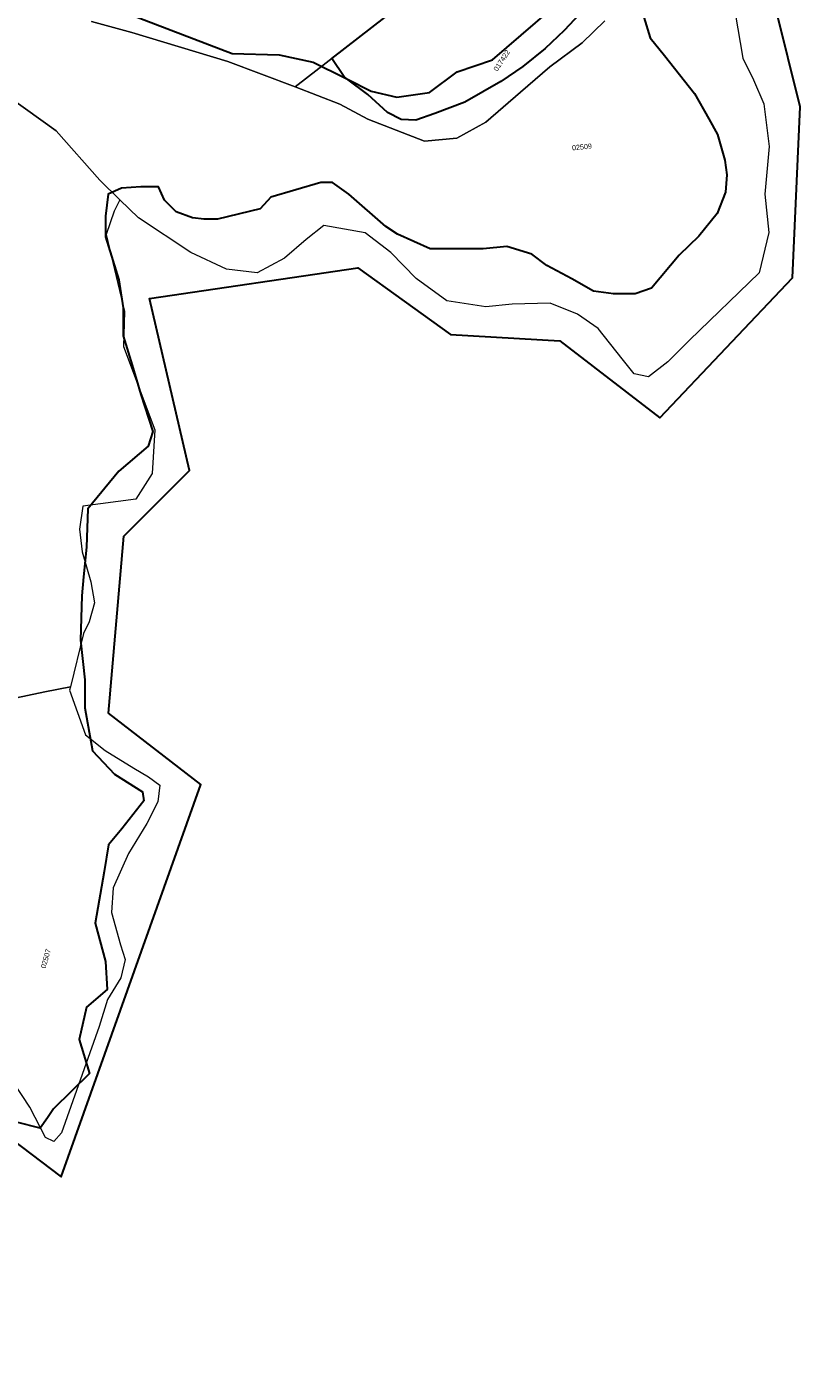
# Model space of a CAD drawing. Header units: metres. Extents: x 347609 to 748319, y 8548087 to 17123455.
# Tile 17 of 47: x 374226 to 374377, y 8561529 to 8561793. Entities that reach past the tile are written whole.
import ezdxf
from ezdxf.enums import TextEntityAlignment as Align

# ---------------------------------------------------------------- set-up
doc = ezdxf.new("R2010")
doc.units = ezdxf.units.M
doc.layers.add('Predios Rurales', color=90, linetype='Continuous', lineweight=15)
doc.layers.add('Predios Rurales Nombres', color=7, linetype='Continuous', true_color=0xffffff)
doc.layers.add('ZR_LIMA_PSAD56_A_WGS84', color=210, linetype='Continuous')
doc.styles.add('ARIAL', font='arial.ttf')

msp = doc.modelspace()

# ---------------------------------------------------------------- linework, layer by layer
at = {"layer": 'Predios Rurales'}
for points in [[(374309.2, 8561804.96), (374278.56, 8561781.15), (374265.44, 8561786.16), (374246.62, 8561791.81), (374238.76, 8561793.97)], [(374339.14, 8561794.09), (374334.68, 8561789.79), (374328.36, 8561785.12), (374322.64, 8561780.14), (374315.86, 8561774.27), (374310.18, 8561771.14), (374303.88, 8561770.57), (374292.76, 8561774.85), (374287.34, 8561777.8), (374278.56, 8561781.15), (374309.2, 8561804.96)], [(374364.61, 8561795.6), (374366.11, 8561786.77), (374368.17, 8561782.55), (374370.25, 8561777.86), (374371.27, 8561769.53), (374370.43, 8561760.15), (374371.17, 8561752.65), (374369.28, 8561744.77), (374355.68, 8561731.63), (374351.43, 8561727.36), (374347.68, 8561724.42), (374344.9, 8561725.04), (374342.5, 8561727.98), (374337.81, 8561733.92), (374333.77, 8561736.68), (374328.44, 8561738.83), (374321.04, 8561738.67), (374315.89, 8561738.1), (374308.22, 8561739.29), (374302.24, 8561743.67), (374297.31, 8561748.77), (374292.24, 8561752.63), (374284.16, 8561754.04), (374280.73, 8561751.28), (374276.48, 8561747.64), (374271.17, 8561744.8), (374265.16, 8561745.52), (374258.18, 8561748.78), (374247.98, 8561755.54), (374244.33, 8561759.09), (374240.4, 8561762.91), (374231.82, 8561772.56), (374222.88, 8561779.04)], [(374238.76, 8561793.97), (374246.62, 8561791.81), (374265.44, 8561786.16), (374278.56, 8561781.15), (374287.34, 8561777.8), (374292.76, 8561774.85), (374303.88, 8561770.57), (374310.18, 8561771.14), (374315.86, 8561774.27), (374322.64, 8561780.14), (374328.36, 8561785.12), (374334.68, 8561789.79), (374339.14, 8561794.09)], [(374222.88, 8561779.04), (374231.82, 8561772.56), (374240.4, 8561762.91), (374244.33, 8561759.09), (374243.17, 8561756.84), (374241.61, 8561752.31), (374245.24, 8561737.24), (374245.02, 8561730.39), (374251.17, 8561714.03), (374250.62, 8561705.53), (374247.44, 8561700.48), (374237.08, 8561699.1), (374236.4, 8561694.65), (374236.96, 8561690.21), (374238.6, 8561684.33), (374239.37, 8561680.19), (374238.29, 8561676.5), (374237.22, 8561674.21), (374234.64, 8561663.79), (374229.62, 8561662.77), (374222.85, 8561661.39)], [(374222.85, 8561661.39), (374229.62, 8561662.77), (374234.64, 8561663.79), (374234.47, 8561663.1), (374237.61, 8561654.38), (374241.44, 8561651.32), (374247.04, 8561647.89), (374249.93, 8561646.15), (374252.1, 8561644.5), (374251.75, 8561641.26), (374249.58, 8561637.02), (374246.01, 8561631.19), (374243.01, 8561624.45), (374242.64, 8561619.63), (374244.45, 8561613.31), (374245.37, 8561610.4), (374244.49, 8561606.85), (374241.9, 8561602.57), (374240.24, 8561597.28), (374232.89, 8561576.49), (374231.41, 8561574.79), (374229.75, 8561575.57), (374226.67, 8561581.5), (374223.55, 8561586.29)]]:
    msp.add_lwpolyline(points, dxfattribs=at)
at = {"layer": 'ZR_LIMA_PSAD56_A_WGS84', "linetype": 'Continuous', "lineweight": 30, "flags": 128}
for points in [[(374169.44, 8561507.66), (374174.02, 8561580.07), (374211.46, 8561584.06), (374232.84, 8561567.9), (374260.15, 8561644.66), (374242.06, 8561658.62), (374245.07, 8561693.27), (374257.89, 8561706.08), (374250.1, 8561739.73), (374290.81, 8561745.76), (374308.95, 8561732.73), (374330.31, 8561731.47), (374349.91, 8561716.41), (374375.8, 8561743.78), (374377.33, 8561777.29), (374367.78, 8561815.71), (374379.84, 8561848.61)], [(374334.2, 8561795.42), (374331.18, 8561792.22), (374327.48, 8561788.69), (374323.11, 8561785.15), (374318.82, 8561782.21), (374311.76, 8561778.17), (374305.87, 8561775.99), (374302.17, 8561774.64), (374299.32, 8561774.81), (374296.63, 8561776.15), (374292.76, 8561779.69), (374288.69, 8561782.74), (374288.14, 8561783.14), (374285.74, 8561786.73), (374309.2, 8561804.96)], [(374241.59, 8561797.14), (374266.24, 8561787.67), (374275.45, 8561787.44), (374282.09, 8561786.02), (374288.27, 8561782.95), (374288.69, 8561782.74), (374293.47, 8561780.34), (374293.47, 8561780.34), (374298.43, 8561779.15), (374304.82, 8561780.1), (374310.29, 8561784.13), (374317.15, 8561786.49), (374334.43, 8561801.4)], [(374346.73, 8561794.79), (374347.98, 8561790.75), (374350.77, 8561787.34), (374356.68, 8561779.89), (374359.47, 8561774.92), (374361.18, 8561771.85), (374362.61, 8561766.8), (374362.96, 8561763.95), (374362.72, 8561760.58), (374361.07, 8561756.42), (374357.54, 8561751.98), (374353.64, 8561748.26), (374348.25, 8561741.77), (374345.08, 8561740.66), (374340.8, 8561740.66), (374336.9, 8561741.21), (374332.65, 8561743.62), (374327.8, 8561746.22), (374324.84, 8561748.45), (374319.99, 8561749.93), (374315.36, 8561749.5), (374310.46, 8561749.5), (374304.96, 8561749.5), (374298.62, 8561752.38), (374296.32, 8561753.82), (374289.08, 8561760.17), (374285.91, 8561762.47), (374283.61, 8561762.47), (374278.7, 8561761.03), (374273.8, 8561759.59), (374271.77, 8561757.28), (374263.42, 8561755.26), (374260.82, 8561755.26), (374258.52, 8561755.56), (374255.32, 8561756.71), (374253.02, 8561759.01), (374251.88, 8561761.61), (374248.41, 8561761.61), (374244.65, 8561761.32), (374242.05, 8561760.17), (374241.48, 8561755.84), (374241.48, 8561751.8), (374244.08, 8561743.44), (374244.95, 8561737.96), (374244.95, 8561732.48), (374246.68, 8561726.72), (374248.41, 8561720.95), (374250.72, 8561713.74), (374249.85, 8561710.86), (374244.08, 8561705.96), (374238.07, 8561698.58), (374237.77, 8561691.08), (374237.2, 8561685.31), (374236.9, 8561681.56), (374236.6, 8561672.91), (374237.47, 8561665.13), (374237.47, 8561659.64), (374238.93, 8561651.28), (374243.24, 8561646.67), (374248.74, 8561643.21), (374249.01, 8561641.48), (374244.7, 8561636), (374242.1, 8561632.83), (374241.24, 8561627.64), (374239.5, 8561617.54), (374241.51, 8561610.04), (374241.8, 8561604.57), (374237.77, 8561601.11), (374236.33, 8561594.76), (374238.34, 8561588.13), (374231.32, 8561581.19), (374230.15, 8561579.46), (374228.72, 8561577.44), (374224.11, 8561578.59)]]:
    msp.add_lwpolyline(points, dxfattribs=at)

# ---------------------------------------------------------------- texts
at = {"layer": 'Predios Rurales Nombres', "color": 251, "true_color": 0x636466, "style": 'ARIAL'}
for s, rotation, p in [('017422', 56.7859, (374318.36, 8561783.95)), ('02509', 5.361, (374332.8, 8561768.44)), ('02507', 74.2403, (374230.06, 8561608.51))]:
    msp.add_text(s, height=1, rotation=rotation, dxfattribs=at).set_placement(p, align=Align.BOTTOM_LEFT)

doc.saveas('drawing.dxf')
